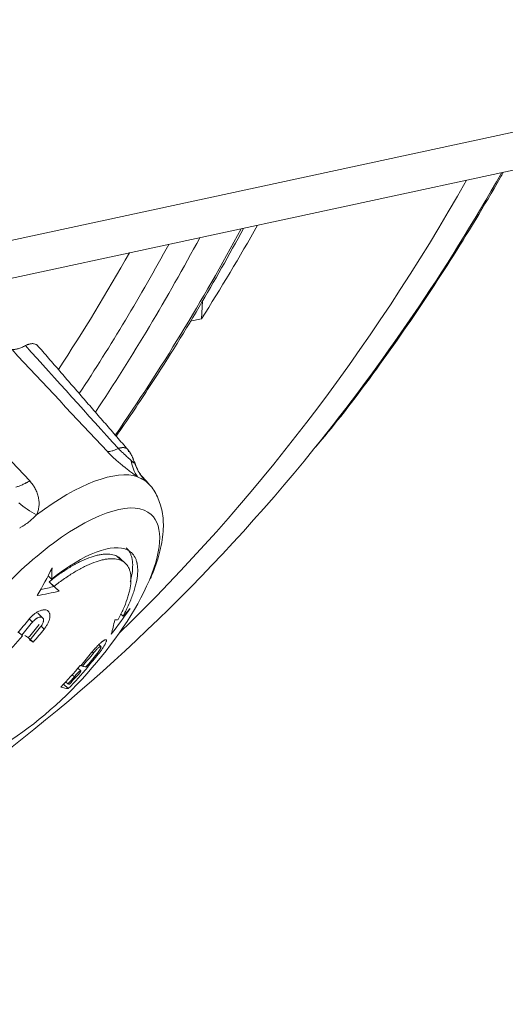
# Model space of a CAD drawing. Header units: inches. Extents: x 3114 to 4554, y 3227 to 4155.
# Tile 32 of 47: x 3996 to 4016, y 3408 to 3449. Entities that reach past the tile are written whole.
import ezdxf

# ---------------------------------------------------------------- set-up
doc = ezdxf.new("R2010")
doc.units = ezdxf.units.IN
doc.header["$MEASUREMENT"] = 0
doc.layers.add('1', color=3, linetype='Continuous', lineweight=15)
doc.layers.add('120', color=7, linetype='Continuous', true_color=0xffffff)
doc.layers.add('200', color=7, linetype='Continuous', true_color=0xffffff)

msp = doc.modelspace()

# ---------------------------------------------------------------- linework, layer by layer
at = {"layer": '1', "color": 7, "linetype": 'Continuous', "lineweight": 0}
for p, q in [((4001.081, 3429.455), (4000.801, 3429.765)), ((4000.093, 3426.123), (3999.882, 3426.316)), ((3996.845, 3425.585), (3996.993, 3425.449)), ((3996.885, 3425.337), (3997.096, 3425.144)), ((3997.098, 3425.136), (3997.308, 3424.944)), ((3996.616, 3423.826), (3996.408, 3424.017)), ((3999.894, 3423.985), (3999.999, 3423.889)), ((3996.056, 3423.773), (3996.196, 3423.645)), ((3995.595, 3423.224), (3995.737, 3423.094)), ((3996.549, 3423.47), (3996.681, 3423.349)), ((3996.014, 3422.989), (3996.221, 3422.799)), ((3998.7, 3422.385), (3998.752, 3422.337)), ((3998.918, 3422.334), (3998.958, 3422.297)), ((3999.069, 3422.613), (3998.981, 3422.693)), ((3998.221, 3421.595), (3998.103, 3421.703)), ((3998.241, 3421.834), (3998.293, 3421.786)), ((3998.46, 3421.781), (3998.499, 3421.746)), ((3997.583, 3421.126), (3997.671, 3421.045)), ((3997.861, 3421.429), (3997.959, 3421.339)), ((3997.491, 3421.028), (3997.694, 3420.843))]:
    msp.add_line(p, q, dxfattribs=at)
for centre, major_axis, ratio, start_param, end_param in [((4001.974, 3431.175), (-1.061, -1.695), 0.745644, 5.556864, 6.010536), ((4002.382, 3430.963), (0.878, -1.797), 0.99775, 4.564837, 5.018511), ((3995.732, 3423.752), (-5.28, -5.772), 0.363372, 3.301486, 4.223622), ((3995.732, 3423.752), (-5.28, -5.772), 0.363372, 3.1145, 3.176359), ((3996.503, 3423.047), (4.683, 5.119), 0.363372, 0, 3.238941), ((3996.64, 3429.168), (-1.708, 1.041), 0.510176, 1.261731, 1.715346), ((3996.503, 3423.047), (4.683, 5.119), 0.363372, 5.433049, 6.283185), ((3996.847, 3422.732), (-3.505, -3.832), 0.363372, 3.239089, 4.295475), ((3980.225, 3436.281), (-1.178, -21.547), 0.892919, 1.055862, 1.118375), ((3981.252, 3435.624), (-11.484, 18.72), 0.577553, 3.833964, 3.861195), ((3983.445, 3437.581), (-15.902, 14.642), 0.008259, 3.687576, 3.71314), ((3996.503, 3423.047), (4.683, 5.119), 0.363372, 3.953457, 5.433049), ((3983.648, 3438.951), (19.085, -10.292), 0.53022, 5.687863, 5.749813), ((3983.648, 3438.951), (18.817, -10.147), 0.53022, 5.709773, 5.748521), ((3983.445, 3437.581), (-16.123, 14.846), 0.008259, 3.68516, 3.710361), ((3983.022, 3434.832), (18.117, 11.723), 0.927475, 5.066704, 5.129216), ((3981.848, 3435.315), (-20.711, 7.306), 0.708071, 2.832068, 2.85932), ((3980.791, 3436.882), (-9.951, -19.189), 0.927233, 1.321021, 1.354334), ((3980.911, 3436.819), (9.981, 19.247), 0.927233, 4.46263, 4.495843), ((3984.851, 3438.327), (13.514, -16.957), 0.371996, 0.249869, 0.311857), ((3983.316, 3437.655), (-17.224, 13.552), 0.186977, 2.934148, 2.959375), ((3981.284, 3436.626), (9.917, 19.124), 0.927233, 4.462595, 4.496022), ((3981.164, 3436.688), (-10.035, -19.351), 0.927233, 1.321067, 1.354101), ((3981.284, 3436.626), (10.057, 19.392), 0.927233, 4.462672, 4.495637), ((3980.94, 3436.804), (9.988, 19.26), 0.927233, 4.406179, 4.462634), ((3982.074, 3436.085), (-16.748, 14.265), 0.090551, 2.59765, 2.601683), ((3982.074, 3436.085), (16.52, -14.07), 0.090551, 5.772337, 5.78906), ((3982.074, 3436.085), (16.748, -14.265), 0.090551, 5.774215, 5.790713), ((3983.392, 3435.533), (-9.981, -19.247), 0.927233, 1.321038, 1.35425), ((3983.512, 3435.471), (9.951, 19.189), 0.927233, 4.462614, 4.495926), ((3983.765, 3435.34), (-9.879, -19.049), 0.927233, 1.32098, 1.354538), ((3983.885, 3435.277), (9.84, 18.974), 0.927233, 4.462551, 4.496241), ((3983.363, 3435.548), (-9.988, -19.26), 0.927233, 1.264586, 1.321041), ((3983.914, 3435.262), (9.83, 18.955), 0.927233, 4.405178, 4.462545), ((3982.074, 3436.085), (-16.748, 14.265), 0.090551, 2.934526, 2.938573), ((3982.074, 3436.085), (-16.748, 14.265), 0.090551, 2.955203, 2.990504), ((3982.074, 3436.085), (-16.748, 14.265), 0.090551, 3.007324, 3.011427), ((3983.108, 3434.859), (-17.442, -12.665), 0.929081, 1.741782, 1.760918), ((3984.084, 3435.998), (1.983, 21.461), 0.898165, 4.026632, 4.045829), ((3981.284, 3435.157), (16.717, -14.238), 0.090551, 6.076431, 6.15348), ((3981.436, 3435.335), (16.727, -14.247), 0.090551, 6.105456, 6.123912)]:
    msp.add_ellipse(centre, major_axis=major_axis, ratio=ratio, start_param=start_param, end_param=end_param, dxfattribs=at)
for points, knots in [([(3995.328, 3435.099), (3995.366, 3435.098), (3995.406, 3435.101), (3995.491, 3435.114), (3995.536, 3435.124), (3995.606, 3435.146), (3995.63, 3435.154), (3995.68, 3435.172), (3995.705, 3435.182), (3995.783, 3435.214), (3995.836, 3435.24), (3995.891, 3435.269)], [0, 0, 0, 0, 0.25, 0.25, 0.5, 0.5, 0.625, 0.625, 0.75, 0.75, 1, 1, 1, 1]), ([(3996.41, 3435.266), (3996.409, 3435.266), (3996.408, 3435.267), (3996.403, 3435.273), (3996.398, 3435.278), (3996.388, 3435.287), (3996.383, 3435.292), (3996.366, 3435.304), (3996.354, 3435.312), (3996.317, 3435.331), (3996.289, 3435.341), (3996.242, 3435.349), (3996.226, 3435.351), (3996.191, 3435.352), (3996.173, 3435.352), (3996.136, 3435.349), (3996.116, 3435.347), (3996.076, 3435.339), (3996.055, 3435.334), (3996.022, 3435.324), (3996.01, 3435.321), (3995.987, 3435.312), (3995.976, 3435.308), (3995.941, 3435.294), (3995.916, 3435.282), (3995.891, 3435.269)], [0, 0, 0, 0, 0.008871, 0.008871, 0.058427, 0.058427, 0.107984, 0.107984, 0.207096, 0.207096, 0.405322, 0.405322, 0.504435, 0.504435, 0.603548, 0.603548, 0.702661, 0.702661, 0.801774, 0.801774, 0.851331, 0.851331, 0.900887, 0.900887, 1, 1, 1, 1]), ([(3999.803, 3430.94), (3999.757, 3430.918), (3999.712, 3430.899), (3999.627, 3430.866), (3999.545, 3430.839), (3999.463, 3430.82), (3999.416, 3430.813), (3999.403, 3430.812), (3999.397, 3430.811), (3999.395, 3430.811), (3999.391, 3430.811), (3999.373, 3430.809), (3999.355, 3430.808), (3999.341, 3430.809)], [0, 0, 0, 0, 0.25, 0.25, 0.5, 0.75, 0.8125, 0.84375, 0.84375, 0.859375, 0.859375, 0.875, 1, 1, 1, 1]), ([(4000.612, 3429.756), (4000.567, 3429.785), (4000.519, 3429.818), (4000.445, 3429.87), (4000.419, 3429.889), (4000.367, 3429.926), (4000.341, 3429.945), (4000.262, 3430.003), (4000.208, 3430.044), (4000.125, 3430.107), (4000.097, 3430.128), (4000.056, 3430.161), (4000.041, 3430.173), (4000.013, 3430.195), (3999.999, 3430.206), (3999.929, 3430.263), (3999.873, 3430.31), (3999.761, 3430.405), (3999.706, 3430.453), (3999.624, 3430.528), (3999.597, 3430.553), (3999.543, 3430.604), (3999.491, 3430.655), (3999.44, 3430.706), (3999.389, 3430.757), (3999.365, 3430.783), (3999.341, 3430.809)], [0, 0, 0, 0, 0.125, 0.125, 0.1875, 0.1875, 0.25, 0.25, 0.375, 0.375, 0.4375, 0.4375, 0.46875, 0.46875, 0.5, 0.5, 0.625, 0.625, 0.75, 0.75, 0.8125, 0.8125, 0.875, 0.9375, 0.9375, 1, 1, 1, 1]), ([(3999.803, 3430.94), (3999.806, 3430.937), (3999.809, 3430.934), (3999.814, 3430.929), (3999.822, 3430.92), (3999.842, 3430.9), (3999.859, 3430.883), (3999.883, 3430.861), (3999.894, 3430.849), (3999.918, 3430.827), (3999.93, 3430.816), (3999.966, 3430.783), (3999.99, 3430.761), (4000.025, 3430.728), (4000.037, 3430.717), (4000.061, 3430.696), (4000.073, 3430.685), (4000.108, 3430.653), (4000.13, 3430.632), (4000.175, 3430.59), (4000.197, 3430.569), (4000.23, 3430.539), (4000.24, 3430.529), (4000.261, 3430.509), (4000.272, 3430.499), (4000.302, 3430.47), (4000.322, 3430.451), (4000.341, 3430.433)], [0, 0, 0, 0, 0.015625, 0.015625, 0.03125, 0.0625, 0.125, 0.125, 0.1875, 0.1875, 0.25, 0.25, 0.375, 0.375, 0.4375, 0.4375, 0.5, 0.5, 0.625, 0.625, 0.75, 0.75, 0.8125, 0.8125, 0.875, 0.875, 1, 1, 1, 1]), ([(4000.341, 3430.433), (4000.352, 3430.423), (4000.362, 3430.414), (4000.382, 3430.395), (4000.392, 3430.387), (4000.41, 3430.371), (4000.418, 3430.364), (4000.434, 3430.353), (4000.441, 3430.348), (4000.46, 3430.338), (4000.468, 3430.338), (4000.474, 3430.342), (4000.475, 3430.344), (4000.477, 3430.346), (4000.478, 3430.348), (4000.479, 3430.353), (4000.48, 3430.357), (4000.479, 3430.361)], [0, 0, 0, 0, 0.125, 0.125, 0.25, 0.25, 0.375, 0.375, 0.5, 0.5, 0.75, 0.75, 0.8125, 0.8125, 0.875, 0.875, 1, 1, 1, 1]), ([(4000.819, 3429.744), (4000.823, 3429.74), (4000.809, 3429.755), (4000.765, 3429.81), (4000.659, 3429.961), (4000.544, 3430.167), (4000.497, 3430.334), (4000.484, 3430.394)], [0, 0, 0, 0, 0.133737, 0.262696, 0.455064, 0.813007, 1, 1, 1, 1]), ([(3996.072, 3429.579), (3996.045, 3429.563), (3996.016, 3429.546), (3995.986, 3429.53), (3995.98, 3429.526), (3995.976, 3429.525), (3995.967, 3429.519), (3995.947, 3429.509), (3995.876, 3429.471), (3995.764, 3429.416), (3995.67, 3429.378), (3995.58, 3429.344), (3995.536, 3429.33), (3995.494, 3429.319)], [0, 0, 0, 0, 0.125, 0.140625, 0.140625, 0.15625, 0.15625, 0.1875, 0.25, 0.5, 0.75, 0.75, 1, 1, 1, 1]), ([(3996.072, 3429.579), (3996.095, 3429.553), (3996.118, 3429.526), (3996.162, 3429.472), (3996.183, 3429.445), (3996.212, 3429.403), (3996.222, 3429.389), (3996.241, 3429.361), (3996.268, 3429.318), (3996.293, 3429.275), (3996.339, 3429.187), (3996.365, 3429.128), (3996.398, 3429.037), (3996.408, 3429.007), (3996.426, 3428.945), (3996.433, 3428.914), (3996.446, 3428.852), (3996.452, 3428.821), (3996.46, 3428.759), (3996.463, 3428.728), (3996.468, 3428.636), (3996.467, 3428.575), (3996.458, 3428.483), (3996.453, 3428.453), (3996.442, 3428.392), (3996.435, 3428.362), (3996.41, 3428.272), (3996.388, 3428.213), (3996.36, 3428.156)], [0, 0, 0, 0, 0.0625, 0.0625, 0.125, 0.125, 0.15625, 0.15625, 0.1875, 0.25, 0.25, 0.375, 0.375, 0.4375, 0.4375, 0.5, 0.5, 0.5625, 0.5625, 0.625, 0.625, 0.75, 0.75, 0.8125, 0.8125, 0.875, 0.875, 1, 1, 1, 1]), ([(4000.937, 3429.587), (4000.93, 3429.591), (4000.921, 3429.595), (4000.904, 3429.604), (4000.894, 3429.609), (4000.863, 3429.625), (4000.839, 3429.637), (4000.784, 3429.666), (4000.754, 3429.682), (4000.687, 3429.716), (4000.651, 3429.735), (4000.612, 3429.756)], [0, 0, 0, 0, 0.125, 0.125, 0.25, 0.25, 0.5, 0.5, 0.75, 0.75, 1, 1, 1, 1]), ([(4000.81, 3429.754), (4000.816, 3429.748), (4000.821, 3429.742), (4000.849, 3429.711), (4000.869, 3429.688), (4000.894, 3429.658), (4000.901, 3429.649), (4000.914, 3429.632), (4000.92, 3429.624), (4000.933, 3429.604), (4000.937, 3429.593), (4000.937, 3429.587)], [0, 0, 0, 0, 0.06778, 0.06778, 0.37852, 0.37852, 0.53389, 0.53389, 0.68926, 0.68926, 1, 1, 1, 1]), ([(4001.049, 3425.267), (4001.122, 3425.412), (4001.341, 3425.881), (4001.582, 3426.65), (4001.719, 3427.504), (4001.679, 3428.265), (4001.472, 3428.895), (4001.247, 3429.311), (4001.067, 3429.462), (4001.047, 3429.478)], [0, 0, 0, 0, 0.09051, 0.297714, 0.513522, 0.685377, 0.838384, 0.983065, 1, 1, 1, 1]), ([(3996.36, 3428.156), (3996.312, 3428.103), (3996.26, 3428.051), (3996.153, 3427.951), (3996.096, 3427.902), (3995.977, 3427.808), (3995.915, 3427.764), (3995.818, 3427.7), (3995.786, 3427.679), (3995.719, 3427.638), (3995.685, 3427.618), (3995.651, 3427.598)], [0, 0, 0, 0, 0.25, 0.25, 0.5, 0.5, 0.75, 0.75, 0.875, 0.875, 1, 1, 1, 1]), ([(3999.745, 3426.411), (3999.676, 3426.446), (3999.6, 3426.471), (3999.431, 3426.501), (3999.339, 3426.505), (3999.189, 3426.496), (3999.138, 3426.49), (3999.057, 3426.478), (3999.029, 3426.473), (3998.974, 3426.462), (3998.946, 3426.456), (3998.804, 3426.423), (3998.685, 3426.386), (3998.436, 3426.293), (3998.307, 3426.236), (3998.138, 3426.153), (3998.104, 3426.135), (3998.035, 3426.099), (3997.932, 3426.044), (3997.827, 3425.984), (3997.616, 3425.858), (3997.473, 3425.765), (3997.182, 3425.564), (3997.035, 3425.455), (3996.885, 3425.337)], [0, 0, 0, 0, 0.125, 0.125, 0.25, 0.25, 0.3125, 0.3125, 0.34375, 0.34375, 0.375, 0.375, 0.5, 0.5, 0.625, 0.625, 0.65625, 0.65625, 0.6875, 0.75, 0.75, 0.875, 0.875, 1, 1, 1, 1]), ([(4000.2, 3426.669), (4000.276, 3426.629), (4000.342, 3426.579), (4000.454, 3426.455), (4000.499, 3426.383), (4000.551, 3426.258), (4000.566, 3426.214), (4000.581, 3426.155), (4000.584, 3426.143), (4000.589, 3426.119), (4000.597, 3426.082), (4000.603, 3426.044), (4000.619, 3425.915), (4000.621, 3425.803), (4000.604, 3425.561), (4000.585, 3425.432), (4000.546, 3425.259), (4000.538, 3425.224), (4000.52, 3425.153), (4000.491, 3425.045), (4000.456, 3424.935), (4000.379, 3424.709), (4000.317, 3424.553), (4000.209, 3424.31), (4000.171, 3424.228), (4000.109, 3424.102), (4000.088, 3424.06), (4000.044, 3423.975), (4000.022, 3423.932), (3999.999, 3423.889)], [0, 0, 0, 0, 0.125, 0.125, 0.25, 0.25, 0.3125, 0.3125, 0.328125, 0.328125, 0.34375, 0.375, 0.375, 0.5, 0.5, 0.625, 0.625, 0.65625, 0.65625, 0.6875, 0.75, 0.75, 0.875, 0.875, 0.9375, 0.9375, 0.96875, 0.96875, 1, 1, 1, 1]), ([(4000.138, 3426.759), (4000.155, 3426.744), (4000.171, 3426.728), (4000.241, 3426.649), (4000.287, 3426.577), (4000.339, 3426.452), (4000.354, 3426.408), (4000.369, 3426.349), (4000.372, 3426.337), (4000.377, 3426.313), (4000.385, 3426.276), (4000.391, 3426.238), (4000.407, 3426.109), (4000.409, 3425.997), (4000.392, 3425.755), (4000.372, 3425.626), (4000.334, 3425.453), (4000.326, 3425.418), (4000.312, 3425.366), (4000.308, 3425.349), (4000.303, 3425.331)], [0, 0, 0, 0, 0.058575, 0.058575, 0.274022, 0.274022, 0.381746, 0.381746, 0.408677, 0.408677, 0.435608, 0.48947, 0.48947, 0.704918, 0.704918, 0.920365, 0.920365, 0.974227, 0.974227, 1, 1, 1, 1]), ([(3999.956, 3426.218), (3999.888, 3426.253), (3999.811, 3426.278), (3999.642, 3426.307), (3999.55, 3426.312), (3999.401, 3426.303), (3999.349, 3426.297), (3999.268, 3426.285), (3999.241, 3426.28), (3999.185, 3426.269), (3999.157, 3426.263), (3999.015, 3426.23), (3998.896, 3426.193), (3998.648, 3426.099), (3998.518, 3426.043), (3998.349, 3425.959), (3998.315, 3425.942), (3998.246, 3425.906), (3998.143, 3425.851), (3998.038, 3425.791), (3997.827, 3425.665), (3997.684, 3425.572), (3997.393, 3425.371), (3997.246, 3425.262), (3997.096, 3425.144)], [0, 0, 0, 0, 0.125, 0.125, 0.25, 0.25, 0.3125, 0.3125, 0.34375, 0.34375, 0.375, 0.375, 0.5, 0.5, 0.625, 0.625, 0.65625, 0.65625, 0.6875, 0.75, 0.75, 0.875, 0.875, 1, 1, 1, 1]), ([(3999.795, 3423.744), (3999.876, 3423.897), (3999.948, 3424.046), (4000.074, 3424.333), (4000.128, 3424.473), (4000.196, 3424.674), (4000.216, 3424.74), (4000.243, 3424.838), (4000.251, 3424.87), (4000.267, 3424.933), (4000.274, 3424.964), (4000.307, 3425.117), (4000.324, 3425.232), (4000.337, 3425.447), (4000.335, 3425.547), (4000.319, 3425.662), (4000.315, 3425.685), (4000.307, 3425.729), (4000.292, 3425.793), (4000.272, 3425.852), (4000.224, 3425.963), (4000.184, 3426.027), (4000.084, 3426.137), (4000.025, 3426.182), (3999.956, 3426.218)], [0, 0, 0, 0, 0.125, 0.125, 0.25, 0.25, 0.3125, 0.3125, 0.34375, 0.34375, 0.375, 0.375, 0.5, 0.5, 0.625, 0.625, 0.65625, 0.65625, 0.6875, 0.75, 0.75, 0.875, 0.875, 1, 1, 1, 1]), ([(3996.032, 3423.748), (3996.063, 3423.786), (3996.095, 3423.823), (3996.146, 3423.874), (3996.163, 3423.891), (3996.19, 3423.915), (3996.199, 3423.923), (3996.217, 3423.939), (3996.226, 3423.946), (3996.272, 3423.984), (3996.309, 3424.011), (3996.355, 3424.041), (3996.365, 3424.046), (3996.383, 3424.058), (3996.393, 3424.063), (3996.421, 3424.079), (3996.439, 3424.088), (3996.494, 3424.114), (3996.529, 3424.127), (3996.573, 3424.14), (3996.581, 3424.142), (3996.598, 3424.146), (3996.623, 3424.151), (3996.663, 3424.156), (3996.693, 3424.157), (3996.722, 3424.155), (3996.736, 3424.153), (3996.776, 3424.145), (3996.8, 3424.135), (3996.832, 3424.116), (3996.841, 3424.108), (3996.86, 3424.092), (3996.868, 3424.082), (3996.89, 3424.052), (3996.901, 3424.029), (3996.913, 3423.99), (3996.916, 3423.976), (3996.921, 3423.947), (3996.922, 3423.932), (3996.923, 3423.885), (3996.921, 3423.851), (3996.908, 3423.779), (3996.898, 3423.742), (3996.878, 3423.684), (3996.871, 3423.665), (3996.854, 3423.626), (3996.844, 3423.605), (3996.815, 3423.546), (3996.792, 3423.506), (3996.753, 3423.447), (3996.74, 3423.427), (3996.711, 3423.388), (3996.696, 3423.368), (3996.681, 3423.349)], [0, 0, 0, 0, 0.0625, 0.0625, 0.09375, 0.09375, 0.109375, 0.109375, 0.125, 0.125, 0.1875, 0.1875, 0.203125, 0.203125, 0.21875, 0.21875, 0.25, 0.25, 0.3125, 0.3125, 0.328125, 0.328125, 0.34375, 0.375, 0.40625, 0.40625, 0.4375, 0.4375, 0.5, 0.5, 0.53125, 0.53125, 0.5625, 0.5625, 0.625, 0.625, 0.65625, 0.65625, 0.6875, 0.6875, 0.75, 0.75, 0.8125, 0.8125, 0.84375, 0.84375, 0.875, 0.875, 0.9375, 0.9375, 0.96875, 0.96875, 1, 1, 1, 1]), ([(3996.53, 3423.44), (3996.545, 3423.46), (3996.56, 3423.48), (3996.58, 3423.51), (3996.586, 3423.52), (3996.598, 3423.541), (3996.603, 3423.551), (3996.619, 3423.582), (3996.627, 3423.602), (3996.638, 3423.632), (3996.641, 3423.642), (3996.646, 3423.661), (3996.648, 3423.67), (3996.653, 3423.698), (3996.654, 3423.715), (3996.653, 3423.739), (3996.653, 3423.747), (3996.651, 3423.762), (3996.647, 3423.776), (3996.642, 3423.789), (3996.637, 3423.801), (3996.633, 3423.807), (3996.622, 3423.822), (3996.612, 3423.831), (3996.596, 3423.841), (3996.591, 3423.844), (3996.578, 3423.848), (3996.572, 3423.85), (3996.551, 3423.855), (3996.536, 3423.856), (3996.512, 3423.854), (3996.504, 3423.853), (3996.487, 3423.85), (3996.478, 3423.848), (3996.452, 3423.84), (3996.434, 3423.833), (3996.405, 3423.82), (3996.396, 3423.815), (3996.377, 3423.804), (3996.358, 3423.793), (3996.339, 3423.78), (3996.32, 3423.766), (3996.31, 3423.759), (3996.282, 3423.736), (3996.264, 3423.719), (3996.229, 3423.684), (3996.212, 3423.665), (3996.196, 3423.645)], [0, 0, 0, 0, 0.0625, 0.0625, 0.09375, 0.09375, 0.125, 0.125, 0.1875, 0.1875, 0.21875, 0.21875, 0.25, 0.25, 0.3125, 0.3125, 0.34375, 0.34375, 0.375, 0.40625, 0.40625, 0.4375, 0.4375, 0.5, 0.5, 0.53125, 0.53125, 0.5625, 0.5625, 0.625, 0.625, 0.65625, 0.65625, 0.6875, 0.6875, 0.75, 0.75, 0.78125, 0.78125, 0.8125, 0.84375, 0.84375, 0.875, 0.875, 0.9375, 0.9375, 1, 1, 1, 1]), ([(3998.677, 3422.358), (3998.708, 3422.397), (3998.74, 3422.434), (3998.787, 3422.489), (3998.803, 3422.507), (3998.827, 3422.534), (3998.835, 3422.543), (3998.852, 3422.56), (3998.859, 3422.569), (3998.899, 3422.612), (3998.93, 3422.644), (3998.968, 3422.681), (3998.976, 3422.689), (3998.991, 3422.703), (3998.998, 3422.71), (3999.02, 3422.731), (3999.035, 3422.744), (3999.076, 3422.782), (3999.102, 3422.804), (3999.133, 3422.828), (3999.139, 3422.832), (3999.151, 3422.841), (3999.168, 3422.853), (3999.194, 3422.871), (3999.213, 3422.881), (3999.23, 3422.89), (3999.238, 3422.894), (3999.26, 3422.902), (3999.272, 3422.903), (3999.286, 3422.901), (3999.29, 3422.899), (3999.295, 3422.895), (3999.296, 3422.893), (3999.298, 3422.889), (3999.299, 3422.887), (3999.303, 3422.876), (3999.303, 3422.864), (3999.3, 3422.844), (3999.299, 3422.839), (3999.297, 3422.831), (3999.295, 3422.826), (3999.291, 3422.812), (3999.287, 3422.801), (3999.274, 3422.768), (3999.262, 3422.743), (3999.243, 3422.708), (3999.239, 3422.701), (3999.231, 3422.686), (3999.218, 3422.664), (3999.195, 3422.625), (3999.174, 3422.591), (3999.157, 3422.566), (3999.151, 3422.557), (3999.139, 3422.539), (3999.133, 3422.53), (3999.102, 3422.485), (3999.075, 3422.449), (3999.033, 3422.392), (3999.019, 3422.373), (3998.989, 3422.335), (3998.974, 3422.316), (3998.958, 3422.297)], [0, 0, 0, 0, 0.0625, 0.0625, 0.09375, 0.09375, 0.109375, 0.109375, 0.125, 0.125, 0.1875, 0.1875, 0.203125, 0.203125, 0.21875, 0.21875, 0.25, 0.25, 0.3125, 0.3125, 0.328125, 0.328125, 0.34375, 0.375, 0.40625, 0.40625, 0.4375, 0.4375, 0.5, 0.5, 0.53125, 0.53125, 0.546875, 0.546875, 0.5625, 0.5625, 0.625, 0.625, 0.640625, 0.640625, 0.65625, 0.65625, 0.6875, 0.6875, 0.75, 0.75, 0.765625, 0.765625, 0.78125, 0.8125, 0.84375, 0.84375, 0.859375, 0.859375, 0.875, 0.875, 0.9375, 0.9375, 0.96875, 0.96875, 1, 1, 1, 1]), ([(3998.897, 3422.306), (3998.913, 3422.325), (3998.928, 3422.345), (3998.949, 3422.374), (3998.956, 3422.383), (3998.97, 3422.402), (3998.977, 3422.412), (3998.996, 3422.439), (3999.007, 3422.457), (3999.023, 3422.482), (3999.028, 3422.49), (3999.037, 3422.506), (3999.041, 3422.513), (3999.052, 3422.535), (3999.058, 3422.547), (3999.068, 3422.571), (3999.071, 3422.58), (3999.073, 3422.593), (3999.074, 3422.596), (3999.073, 3422.603), (3999.073, 3422.606), (3999.071, 3422.613), (3999.067, 3422.615), (3999.06, 3422.617), (3999.058, 3422.617), (3999.051, 3422.616), (3999.048, 3422.615), (3999.036, 3422.611), (3999.028, 3422.606), (3999.012, 3422.597), (3999.007, 3422.593), (3998.995, 3422.585), (3998.989, 3422.581), (3998.971, 3422.566), (3998.957, 3422.555), (3998.929, 3422.529), (3998.914, 3422.515), (3998.89, 3422.492), (3998.882, 3422.484), (3998.866, 3422.467), (3998.858, 3422.459), (3998.834, 3422.432), (3998.817, 3422.414), (3998.785, 3422.377), (3998.768, 3422.357), (3998.752, 3422.337)], [0, 0, 0, 0, 0.0625, 0.0625, 0.09375, 0.09375, 0.125, 0.125, 0.1875, 0.1875, 0.21875, 0.21875, 0.25, 0.25, 0.3125, 0.3125, 0.375, 0.375, 0.40625, 0.40625, 0.4375, 0.4375, 0.5, 0.5, 0.53125, 0.53125, 0.5625, 0.5625, 0.625, 0.625, 0.65625, 0.65625, 0.6875, 0.6875, 0.75, 0.75, 0.8125, 0.8125, 0.84375, 0.84375, 0.875, 0.875, 0.9375, 0.9375, 1, 1, 1, 1]), ([(3997.959, 3421.339), (3997.965, 3421.35), (3997.972, 3421.362), (3997.986, 3421.381), (3997.992, 3421.388), (3998.002, 3421.403), (3998.008, 3421.41), (3998.02, 3421.425), (3998.027, 3421.432), (3998.04, 3421.448), (3998.046, 3421.455), (3998.06, 3421.47), (3998.067, 3421.478), (3998.081, 3421.493), (3998.088, 3421.5), (3998.099, 3421.511), (3998.102, 3421.514), (3998.11, 3421.521), (3998.113, 3421.524), (3998.123, 3421.534), (3998.13, 3421.54), (3998.143, 3421.551), (3998.15, 3421.557), (3998.162, 3421.566), (3998.173, 3421.575), (3998.183, 3421.582), (3998.193, 3421.588), (3998.197, 3421.59), (3998.205, 3421.594), (3998.208, 3421.595), (3998.214, 3421.597), (3998.216, 3421.597), (3998.22, 3421.596), (3998.221, 3421.595), (3998.223, 3421.592), (3998.223, 3421.59), (3998.223, 3421.585), (3998.222, 3421.581), (3998.22, 3421.574), (3998.218, 3421.57), (3998.212, 3421.556), (3998.205, 3421.545), (3998.193, 3421.526), (3998.188, 3421.52), (3998.178, 3421.506), (3998.173, 3421.499), (3998.161, 3421.485), (3998.155, 3421.477), (3998.143, 3421.462), (3998.136, 3421.455), (3998.123, 3421.439), (3998.116, 3421.432), (3998.102, 3421.416), (3998.095, 3421.409), (3998.081, 3421.395), (3998.074, 3421.387), (3998.06, 3421.374), (3998.053, 3421.367), (3998.039, 3421.355), (3998.033, 3421.349), (3998.02, 3421.338), (3998.014, 3421.333), (3998.008, 3421.329)], [0, 0, 0, 0, 0.0625, 0.0625, 0.09375, 0.09375, 0.125, 0.125, 0.15625, 0.15625, 0.1875, 0.1875, 0.21875, 0.21875, 0.25, 0.25, 0.265625, 0.265625, 0.28125, 0.28125, 0.3125, 0.3125, 0.34375, 0.34375, 0.375, 0.40625, 0.40625, 0.4375, 0.4375, 0.46875, 0.46875, 0.5, 0.5, 0.53125, 0.53125, 0.5625, 0.5625, 0.59375, 0.59375, 0.625, 0.625, 0.6875, 0.6875, 0.71875, 0.71875, 0.75, 0.75, 0.78125, 0.78125, 0.8125, 0.8125, 0.84375, 0.84375, 0.875, 0.875, 0.90625, 0.90625, 0.9375, 0.9375, 0.96875, 0.96875, 1, 1, 1, 1])]:
    msp.add_open_spline(points, degree=3, knots=knots, dxfattribs=at)
for points, degree in [([(3995.891, 3435.269), (3997.196, 3433.827), (3998.501, 3432.384), (3999.803, 3430.94)], 3), ([(4000.211, 3430.884), (3998.299, 3433.089), (3996.386, 3435.293)], 2), ([(3999.341, 3430.809), (3998.002, 3432.239), (3996.665, 3433.67), (3995.328, 3435.099)], 3), ([(3992.08, 3433.877), (3993.412, 3432.446), (3994.743, 3431.013), (3996.072, 3429.579)], 3), ([(4000.463, 3430.377), (4000.391, 3430.669), (4000.189, 3430.91)], 2), ([(3999.745, 3426.411), (3999.816, 3426.347), (3999.886, 3426.282), (3999.956, 3426.218)], 3), ([(3999.881, 3426.317), (3999.841, 3426.354), (3999.796, 3426.385), (3999.745, 3426.411)], 3)]:
    msp.add_open_spline(points, degree=degree, dxfattribs=at)
msp.add_rational_spline([(3999.803, 3430.94), (3999.947, 3430.995), (4000.061, 3430.99), (4000.135, 3430.952), (4000.189, 3430.923), (4000.228, 3430.874), (4000.232, 3430.8)], [0.564615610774, 0.641367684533, 0.786495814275, 1, 0.833339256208, 0.708342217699, 0.625008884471], degree=3, knots=[0, 0, 0, 0, 0.561609, 0.561609, 0.561609, 1, 1, 1, 1], dxfattribs=at)
at = {"layer": '120', "color": 7, "linetype": 'Continuous', "lineweight": 0}
for q in [(4003.341, 3437.143), (4002.826, 3436.292)]:
    msp.add_line((4003.298, 3436.394), q, dxfattribs=at)
for centre, major_axis, start_param, end_param in [((3944.481, 3501.161), (20.813, -96.736), 0.47737, 0.750983), ((3946.26, 3501.544), (20.761, -96.497), 0.589704, 0.748354), ((3932.532, 3498.591), (21.255, -98.794), 0.662157, 0.772996), ((3935.691, 3499.27), (20.813, -96.736), 0.699857, 0.750939), ((3930.788, 3498.216), (-21.255, 98.794), 3.821386, 3.914528), ((3930.352, 3498.122), (21.099, -98.067), 0.684976, 0.765352), ((3930.3, 3498.111), (20.813, -96.736), 0.687019, 0.750911), ((3946.26, 3501.544), (20.761, -96.497), 0.111691, 0.589704)]:
    msp.add_ellipse(centre, major_axis=major_axis, ratio=0.829527, start_param=start_param, end_param=end_param, dxfattribs=at)
for points, knots in [([(4008.105, 3431), (4008.461, 3431.425), (4009.648, 3432.877), (4011.55, 3435.485), (4013.794, 3438.827), (4015.239, 3441.22), (4015.958, 3442.477), (4016.001, 3442.554)], [0, 0, 0, 0, 0.12075, 0.407587, 0.694458, 0.98136, 1, 1, 1, 1]), ([(3999.717, 3431.46), (4000.164, 3432.105), (4001.362, 3433.883), (4003.166, 3436.78), (4004.465, 3439.08), (4005.067, 3440.198)], [0, 0, 0, 0, 0.231917, 0.632276, 1, 1, 1, 1])]:
    msp.add_open_spline(points, degree=3, knots=knots, dxfattribs=at)
at = {"layer": '200', "color": 7, "linetype": 'Continuous', "lineweight": 0}
for p, q in [((3991.449, 3438.868), (4038.427, 3448.975)), ((3990.195, 3437.004), (4037.173, 3447.111))]:
    msp.add_line(p, q, dxfattribs=at)

doc.saveas('drawing.dxf')
